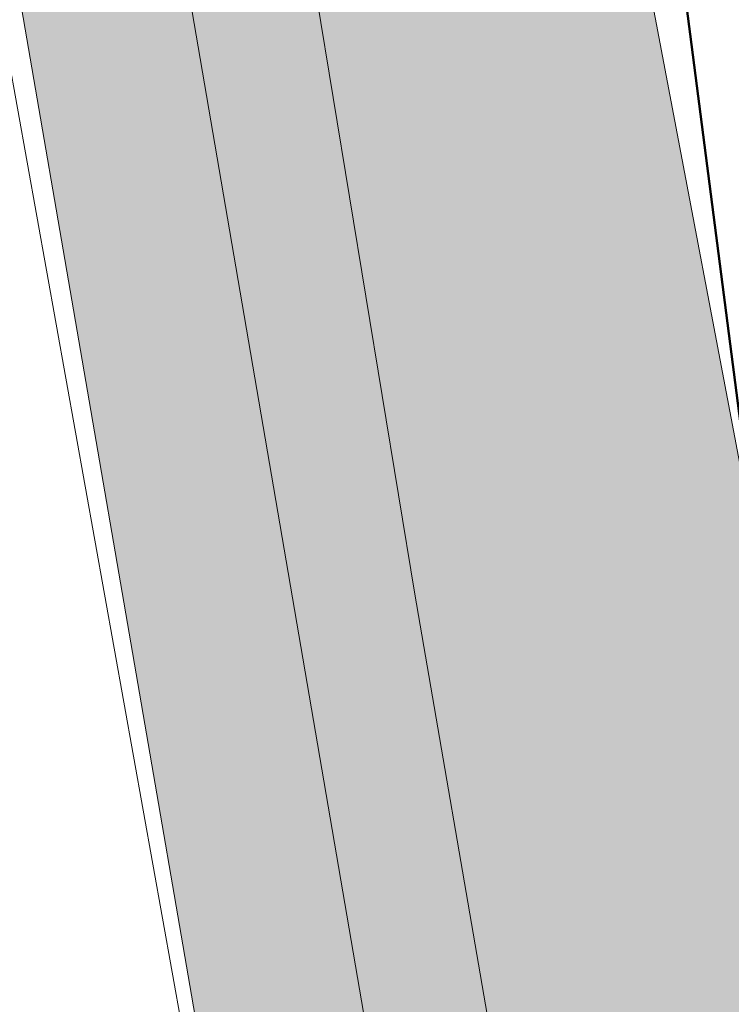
# Model space of a CAD drawing. Header units: metres. Extents: x 2643011 to 2643179, y 1217594 to 1217713.
# Tile 22 of 60: x 2643072.28 to 2643079.63, y 1217630.08 to 1217640.25. Entities that reach past the tile are written whole.
import ezdxf

# ---------------------------------------------------------------- set-up
doc = ezdxf.new("R2010")
doc.units = ezdxf.units.M
doc.linetypes.add('AUSGEZOGEN', pattern=[0])
for name, color, linetype in [('XR$1$_65373', 7, 'Continuous'), ('XR$1$_65388', 7, 'Continuous'), ('XR$1$_65405', 7, 'Continuous'), ('XR$1$_65411', 7, 'Continuous'), ('XR$1$_65414', 7, 'Continuous'), ('XR$1$_65415', 7, 'Continuous')]:
    doc.layers.add(name, color=color, linetype=linetype)

msp = doc.modelspace()

# ---------------------------------------------------------------- hatches: boundary and pattern name
at = {"layer": 'XR$1$_65414', "linetype": 'AUSGEZOGEN', "lineweight": 20, "true_color": 0xf0f0ea, "transparency": 33554687}
for points in [[(2643077.555, 1217647.069), (2643075.783, 1217657.137), (2643072.693, 1217656.568), (2643076.361, 1217634.313), (2643078.7, 1217620.737), (2643081.648, 1217621.168), (2643079.905, 1217634.659)], [(2643072.693, 1217656.568), (2643069.603, 1217655.999), (2643073.413, 1217633.883), (2643075.752, 1217620.307), (2643078.7, 1217620.737), (2643076.361, 1217634.313)]]:
    msp.add_hatch(color=7, dxfattribs=at).paths.add_polyline_path(points)

# ---------------------------------------------------------------- linework, layer by layer
at = {"layer": 'XR$1$_65373', "color": 3, "linetype": 'AUSGEZOGEN', "lineweight": 20, "transparency": 33554687}
msp.add_line((2643069.908, 1217652.404), (2643077.712, 1217608.91), dxfattribs=at)
at = {"layer": 'XR$1$_65388', "color": 6, "linetype": 'AUSGEZOGEN', "lineweight": 20, "transparency": 33554687}
msp.add_line((2643078.48, 1217614.511), (2643072.771, 1217647.845), dxfattribs=at)
at = {"layer": 'XR$1$_65405', "color": 250, "linetype": 'AUSGEZOGEN', "lineweight": 50, "transparency": 33554687}
for p, q in [((2643083.06, 1217610.233), (2643077.492, 1217653.343)), ((2643077.492, 1217653.343), (2643083.06, 1217610.233))]:
    msp.add_line(p, q, dxfattribs=at)
at = {"layer": 'XR$1$_65411', "color": 8, "linetype": 'AUSGEZOGEN', "lineweight": 18, "transparency": 33554687}
msp.add_line((2643077.497, 1217610.176), (2643069.329, 1217657.59), dxfattribs=at)
at = {"layer": 'XR$1$_65415', "color": 8, "linetype": 'AUSGEZOGEN', "lineweight": 18, "transparency": 33554687}
for p, q in [((2643069.329, 1217657.59), (2643077.497, 1217610.176)), ((2643079.905, 1217634.658), (2643077.555, 1217647.069))]:
    msp.add_line(p, q, dxfattribs=at)
at = {"layer": 'XR$1$_65415', "color": 7, "linetype": 'AUSGEZOGEN', "lineweight": 18, "transparency": 33554687}
for p, q in [((2643076.361, 1217634.313), (2643072.693, 1217656.568)), ((2643078.7, 1217620.737), (2643076.361, 1217634.313))]:
    msp.add_line(p, q, dxfattribs=at)

doc.saveas('drawing.dxf')
